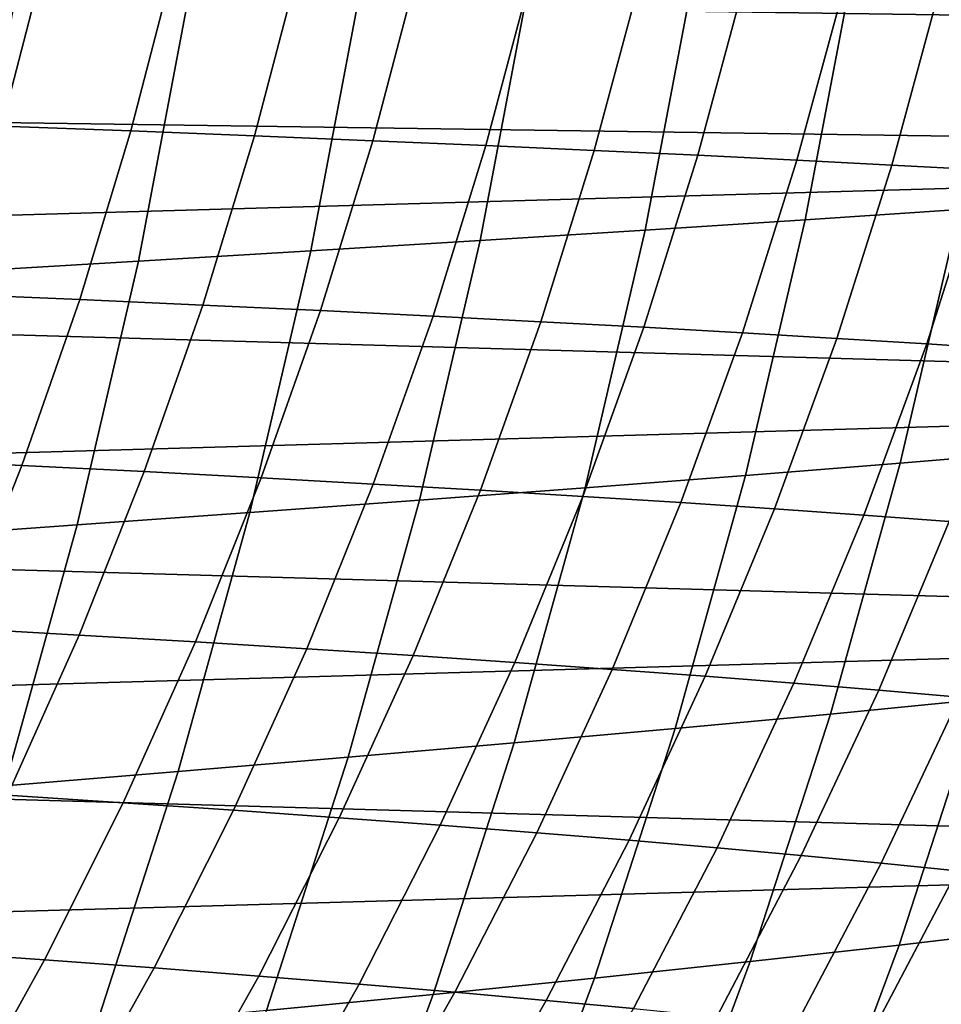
# Model space of a CAD drawing. Header units: metres. Extents: x -166 to 33, y -71 to 34.
# Tile 230 of 256: x 23.68 to 26.99, y -7.52 to -3.97. Entities that reach past the tile are written whole.
import ezdxf

# ---------------------------------------------------------------- set-up
doc = ezdxf.new("R2010")
doc.units = ezdxf.units.M
doc.layers.add('solid_12208131', color=7, linetype='CONTINUOUS')

msp = doc.modelspace()

# ---------------------------------------------------------------- linework, layer by layer
at = {"layer": 'solid_12208131'}
for points in [[(0.290573, -4.470582, 136.199997), (31.03216, -3.594096, 136.199997), (31.212185, -2.70363, 136.199997), (0.06018, -3.591479, 136.199997)], [(30.774506, -4.01032, 136.449997), (0.213965, -3.572897, 136.449997), (0.117929, -3.131644, 136.449997), (30.883003, -3.572325, 136.449997)], [(30.653692, -4.444589, 136.449997), (0.322451, -4.010863, 136.449997), (0.213965, -3.572897, 136.449997), (30.774506, -4.01032, 136.449997)], [(0.57061, -5.334953, 136.199997), (30.801682, -4.473136, 136.199997), (31.03216, -3.594096, 136.199997), (0.290573, -4.470582, 136.199997)], [(23.611757, -4.356345, 188.226105), (23.769794, -3.743324, 188.274857), (23.28277, -3.72821, 190.047058), (23.126692, -4.338762, 189.996262)], [(24.076401, -4.373888, 186.454849), (24.236351, -3.758404, 186.501587), (23.769794, -3.743324, 188.274857), (23.611757, -4.356345, 188.226105)], [(27.234709, -3.735598, 25.119761), (27.059341, -4.656953, 25.151533), (26.50415, -4.694308, 21.182878), (26.680725, -3.765552, 21.149765)], [(24.521305, -4.391406, 184.682892), (24.683126, -3.773461, 184.727661), (24.236351, -3.758404, 186.501587), (24.076401, -4.373888, 186.454849)], [(24.947178, -4.408908, 182.910477), (25.110828, -3.788505, 182.953308), (24.683126, -3.773461, 184.727661), (24.521305, -4.391406, 184.682892)], [(25.354721, -4.426409, 181.137833), (25.520164, -3.803548, 181.178757), (25.110828, -3.788505, 182.953308), (24.947178, -4.408908, 182.910477)], [(26.680725, -3.765552, 21.149765), (26.50415, -4.694308, 21.182878), (25.927853, -4.731476, 17.232189), (26.10564, -3.795363, 17.197851)], [(25.512602, -3.825118, 13.262628), (25.333584, -4.768568, 13.29808), (24.724529, -4.805676, 9.379716), (24.904793, -3.854891, 9.343252)], [(26.10564, -3.795363, 17.197851), (25.927853, -4.731476, 17.232189), (25.333584, -4.768568, 13.29808), (25.512602, -3.825118, 13.262628)], [(25.744644, -4.443921, 179.365204), (25.91184, -3.818601, 179.404251), (25.520164, -3.803548, 181.178757), (25.354721, -4.426409, 181.137833)], [(26.117647, -4.461457, 177.592819), (26.286562, -3.833674, 177.630035), (25.91184, -3.818601, 179.404251), (25.744644, -4.443921, 179.365204)], [(24.904793, -3.854891, 9.343252), (24.724529, -4.805676, 9.379716), (24.103924, -4.842906, 5.47696), (24.285458, -3.884767, 5.439592)], [(26.474436, -4.47903, 175.820923), (26.645033, -3.848778, 175.856308), (26.286562, -3.833674, 177.630035), (26.117647, -4.461457, 177.592819)], [(26.815577, -4.496654, 174.049576), (26.987829, -3.863927, 174.08316), (26.645033, -3.848778, 175.856308), (26.474436, -4.47903, 175.820923)], [(24.285458, -3.884767, 5.439592), (24.103924, -4.842906, 5.47696), (23.47501, -4.880362, 1.589725), (23.657843, -3.914829, 1.551562)], [(27.141479, -4.514348, 172.278641), (27.315355, -3.879135, 172.310455), (26.987829, -3.863927, 174.08316), (26.815577, -4.496654, 174.049576)], [(30.37579, -5.300132, 136.449997), (0.443236, -4.445048, 136.449997), (0.322451, -4.010863, 136.449997), (30.653692, -4.444589, 136.449997)], [(23.892347, -4.980831, 186.401123), (24.076401, -4.373888, 186.454849), (23.611757, -4.356345, 188.226105), (23.429905, -4.960861, 188.170074)], [(24.335102, -5.000771, 184.631439), (24.521305, -4.391406, 184.682892), (24.076401, -4.373888, 186.454849), (23.892347, -4.980831, 186.401123)], [(24.758871, -5.020695, 182.861252), (24.947178, -4.408908, 182.910477), (24.521305, -4.391406, 184.682892), (24.335102, -5.000771, 184.631439)], [(25.164358, -5.040617, 181.09079), (25.354721, -4.426409, 181.137833), (24.947178, -4.408908, 182.910477), (24.758871, -5.020695, 182.861252)], [(25.552265, -5.060553, 179.320328), (25.744644, -4.443921, 179.365204), (25.354721, -4.426409, 181.137833), (25.164358, -5.040617, 181.09079)], [(30.050367, -6.136236, 136.449997), (0.721051, -5.300353, 136.449997), (0.443236, -4.445048, 136.449997), (30.37579, -5.300132, 136.449997)], [(25.923294, -5.080515, 177.550064), (26.117647, -4.461457, 177.592819), (25.744644, -4.443921, 179.365204), (25.552265, -5.060553, 179.320328)], [(26.278147, -5.10052, 175.780258), (26.474436, -4.47903, 175.820923), (26.117647, -4.461457, 177.592819), (25.923294, -5.080515, 177.550064)], [(0.899233, -6.181189, 136.199997), (30.521599, -5.337344, 136.199997), (30.801682, -4.473136, 136.199997), (0.57061, -5.334953, 136.199997)], [(26.617388, -5.120583, 174.010971), (26.815577, -4.496654, 174.049576), (26.474436, -4.47903, 175.820923), (26.278147, -5.10052, 175.780258)], [(26.941422, -5.140725, 172.242081), (27.141479, -4.514348, 172.278641), (26.815577, -4.496654, 174.049576), (26.617388, -5.120583, 174.010971)], [(27.250647, -5.160967, 170.473419), (27.452538, -4.532129, 170.50798), (27.141479, -4.514348, 172.278641), (26.941422, -5.140725, 172.242081)], [(26.8459, -5.569947, 25.190203), (27.059341, -4.656953, 25.151533), (27.590078, -4.619306, 29.138279), (27.378101, -5.524905, 29.17518)], [(27.059341, -4.656953, 25.151533), (26.8459, -5.569947, 25.190203), (26.289238, -5.614635, 21.223181), (26.50415, -4.694308, 21.182878)], [(26.50415, -4.694308, 21.182878), (26.289238, -5.614635, 21.223181), (25.711462, -5.659095, 17.273981), (25.927853, -4.731476, 17.232189)], [(25.927853, -4.731476, 17.232189), (25.711462, -5.659095, 17.273981), (25.1157, -5.703456, 13.341231), (25.333584, -4.768568, 13.29808)], [(25.333584, -4.768568, 13.29808), (25.1157, -5.703456, 13.341231), (24.505127, -5.747833, 9.424097), (24.724529, -4.805676, 9.379716)], [(24.724529, -4.805676, 9.379716), (24.505127, -5.747833, 9.424097), (23.882977, -5.792351, 5.522441), (24.103924, -4.842906, 5.47696)], [(24.103924, -4.842906, 5.47696), (23.882977, -5.792351, 5.522441), (23.252481, -5.837134, 1.636173), (23.47501, -4.880362, 1.589725)], [(23.684387, -5.577997, 186.340561), (23.892347, -4.980831, 186.401123), (23.429905, -4.960861, 188.170074), (23.224426, -5.555642, 188.106918)], [(24.124716, -5.600318, 184.573425), (24.335102, -5.000771, 184.631439), (23.892347, -4.980831, 186.401123), (23.684387, -5.577997, 186.340561)], [(24.546114, -5.622622, 182.80574), (24.758871, -5.020695, 182.861252), (24.335102, -5.000771, 184.631439), (24.124716, -5.600318, 184.573425)], [(24.94928, -5.644923, 181.037766), (25.164358, -5.040617, 181.09079), (24.758871, -5.020695, 182.861252), (24.546114, -5.622622, 182.80574)], [(25.334913, -5.66724, 179.269714), (25.552265, -5.060553, 179.320328), (25.164358, -5.040617, 181.09079), (24.94928, -5.644923, 181.037766)], [(25.703716, -5.689587, 177.501862), (25.923294, -5.080515, 177.550064), (25.552265, -5.060553, 179.320328), (25.334913, -5.66724, 179.269714)], [(26.056385, -5.711981, 175.734406), (26.278147, -5.10052, 175.780258), (25.923294, -5.080515, 177.550064), (25.703716, -5.689587, 177.501862)], [(26.39348, -5.734441, 173.967453), (26.617388, -5.120583, 174.010971), (26.278147, -5.10052, 175.780258), (26.056385, -5.711981, 175.734406)], [(26.71541, -5.756989, 172.200851), (26.941422, -5.140725, 172.242081), (26.617388, -5.120583, 174.010971), (26.39348, -5.734441, 173.967453)], [(27.022562, -5.77965, 170.434464), (27.250647, -5.160967, 170.473419), (26.941422, -5.140725, 172.242081), (26.71541, -5.756989, 172.200851)], [(29.677811, -6.951823, 136.449997), (1.046403, -6.136241, 136.449997), (0.721051, -5.300353, 136.449997), (30.050367, -6.136236, 136.449997)], [(1.275384, -7.006285, 136.199997), (30.192905, -6.183378, 136.199997), (30.521599, -5.337344, 136.199997), (0.899233, -6.181189, 136.199997)], [(26.594707, -6.472917, 25.235714), (26.8459, -5.569947, 25.190203), (27.378101, -5.524905, 29.17518), (27.128637, -6.420559, 29.218607)], [(23.452808, -6.164188, 186.273239), (23.684387, -5.577997, 186.340561), (23.224426, -5.555642, 188.106918), (22.995604, -6.139495, 188.036713)], [(23.89044, -6.188844, 184.508942), (24.124716, -5.600318, 184.573425), (23.684387, -5.577997, 186.340561), (23.452808, -6.164188, 186.273239)], [(24.3092, -6.21348, 182.744049), (24.546114, -5.622622, 182.80574), (24.124716, -5.600318, 184.573425), (23.89044, -6.188844, 184.508942)], [(26.8459, -5.569947, 25.190203), (26.594707, -6.472917, 25.235714), (26.036318, -6.524858, 21.270611), (26.289238, -5.614635, 21.223181)], [(24.709785, -6.238114, 180.978806), (24.94928, -5.644923, 181.037766), (24.546114, -5.622622, 182.80574), (24.3092, -6.21348, 182.744049)], [(26.289238, -5.614635, 21.223181), (26.036318, -6.524858, 21.270611), (25.456799, -6.57653, 17.323166), (25.711462, -5.659095, 17.273981)], [(25.092894, -6.262765, 179.21347), (25.334913, -5.66724, 179.269714), (24.94928, -5.644923, 181.037766), (24.709785, -6.238114, 180.978806)], [(25.711462, -5.659095, 17.273981), (25.456799, -6.57653, 17.323166), (24.859278, -6.62808, 13.392014), (25.1157, -5.703456, 13.341231)], [(25.459221, -6.28745, 177.448273), (25.703716, -5.689587, 177.501862), (25.334913, -5.66724, 179.269714), (25.092894, -6.262765, 179.21347)], [(25.1157, -5.703456, 13.341231), (24.859278, -6.62808, 13.392014), (24.246922, -6.679646, 9.476327), (24.505127, -5.747833, 9.424097)], [(25.809462, -6.312186, 175.683441), (26.056385, -5.711981, 175.734406), (25.703716, -5.689587, 177.501862), (25.459221, -6.28745, 177.448273)], [(26.144175, -6.336996, 173.919067), (26.39348, -5.734441, 173.967453), (26.056385, -5.711981, 175.734406), (25.809462, -6.312186, 175.683441)], [(26.46376, -6.361904, 172.155029), (26.71541, -5.756989, 172.200851), (26.39348, -5.734441, 173.967453), (26.144175, -6.336996, 173.919067)], [(24.505127, -5.747833, 9.424097), (24.246922, -6.679646, 9.476327), (23.622953, -6.731371, 5.575966), (23.882977, -5.792351, 5.522441)], [(26.76861, -6.386936, 170.391159), (27.022562, -5.77965, 170.434464), (26.71541, -5.756989, 172.200851), (26.46376, -6.361904, 172.155029)], [(23.882977, -5.792351, 5.522441), (23.622953, -6.731371, 5.575966), (22.990599, -6.783401, 1.690835), (23.252481, -5.837134, 1.636173)], [(27.059116, -6.412116, 168.62735), (27.315332, -5.802445, 168.668152), (27.022562, -5.77965, 170.434464), (26.76861, -6.386936, 170.391159)], [(29.25868, -7.745795, 136.449997), (1.418947, -6.95174, 136.449997), (1.046403, -6.136241, 136.449997), (29.677811, -6.951823, 136.449997)], [(23.632841, -6.765271, 184.438141), (23.89044, -6.188844, 184.508942), (23.452808, -6.164188, 186.273239), (23.198166, -6.738333, 186.199326)], [(1.698042, -7.808147, 136.199997), (29.816605, -7.008286, 136.199997), (30.192905, -6.183378, 136.199997), (1.275384, -7.006285, 136.199997)], [(24.048706, -6.792188, 182.676315), (24.3092, -6.21348, 182.744049), (23.89044, -6.188844, 184.508942), (23.632841, -6.765271, 184.438141)], [(24.446457, -6.819104, 180.914093), (24.709785, -6.238114, 180.978806), (24.3092, -6.21348, 182.744049), (24.048706, -6.792188, 182.676315)], [(24.82679, -6.846037, 179.151718), (25.092894, -6.262765, 179.21347), (24.709785, -6.238114, 180.978806), (24.446457, -6.819104, 180.914093)], [(25.190399, -6.873008, 177.389435), (25.459221, -6.28745, 177.448273), (25.092894, -6.262765, 179.21347), (24.82679, -6.846037, 179.151718)], [(25.537975, -6.900036, 175.627487), (25.809462, -6.312186, 175.683441), (25.459221, -6.28745, 177.448273), (25.190399, -6.873008, 177.389435)], [(25.87007, -6.927144, 173.865952), (26.144175, -6.336996, 173.919067), (25.809462, -6.312186, 175.683441), (25.537975, -6.900036, 175.627487)], [(26.187084, -6.95436, 172.104706), (26.46376, -6.361904, 172.155029), (26.144175, -6.336996, 173.919067), (25.87007, -6.927144, 173.865952)], [(26.489407, -6.98171, 170.343628), (26.76861, -6.386936, 170.391159), (26.46376, -6.361904, 172.155029), (26.187084, -6.95436, 172.104706)], [(26.842007, -7.30462, 29.268503), (27.128637, -6.420559, 29.218607), (27.634109, -6.367642, 33.215439), (27.349483, -7.244402, 33.262814)], [(26.777426, -7.009224, 168.58255), (27.059116, -6.412116, 168.62735), (26.76861, -6.386936, 170.391159), (26.489407, -6.98171, 170.343628)], [(27.051531, -7.036928, 166.821365), (27.335669, -6.437471, 166.863449), (27.059116, -6.412116, 168.62735), (26.777426, -7.009224, 168.58255)], [(26.306091, -7.364197, 25.288004), (26.594707, -6.472917, 25.235714), (27.128637, -6.420559, 29.218607), (26.842007, -7.30462, 29.268503)], [(26.594707, -6.472917, 25.235714), (26.306091, -7.364197, 25.288004), (25.745714, -7.423298, 21.325108), (26.036318, -6.524858, 21.270611)], [(26.036318, -6.524858, 21.270611), (25.745714, -7.423298, 21.325108), (25.164196, -7.482088, 17.379677), (25.456799, -6.57653, 17.323166)], [(25.456799, -6.57653, 17.323166), (25.164196, -7.482088, 17.379677), (24.564653, -7.540735, 13.450361), (24.859278, -6.62808, 13.392014)], [(24.859278, -6.62808, 13.392014), (24.564653, -7.540735, 13.450361), (23.950249, -7.599396, 9.536339), (24.246922, -6.679646, 9.476327)], [(24.246922, -6.679646, 9.476327), (23.950249, -7.599396, 9.536339), (23.324192, -7.658236, 5.637466), (23.622953, -6.731371, 5.575966)], [(23.765257, -7.35769, 182.602707), (24.048706, -6.792188, 182.676315), (23.632841, -6.765271, 184.438141), (23.352535, -7.328547, 184.361206)], [(24.159929, -7.386831, 180.84375), (24.446457, -6.819104, 180.914093), (24.048706, -6.792188, 182.676315), (23.765257, -7.35769, 182.602707)], [(24.537249, -7.415992, 179.084595), (24.82679, -6.846037, 179.151718), (24.446457, -6.819104, 180.914093), (24.159929, -7.386831, 180.84375)], [(24.897903, -7.445193, 177.325485), (25.190399, -6.873008, 177.389435), (24.82679, -6.846037, 179.151718), (24.537249, -7.415992, 179.084595)], [(25.242584, -7.474456, 175.566681), (25.537975, -6.900036, 175.627487), (25.190399, -6.873008, 177.389435), (24.897903, -7.445193, 177.325485)], [(25.571836, -7.503807, 173.808228), (25.87007, -6.927144, 173.865952), (25.537975, -6.900036, 175.627487), (25.242584, -7.474456, 175.566681)], [(25.886055, -7.533273, 172.050034), (26.187084, -6.95436, 172.104706), (25.87007, -6.927144, 173.865952), (25.571836, -7.503807, 173.808228)], [(28.794245, -8.515811, 136.449997), (1.83813, -7.745797, 136.449997), (1.418947, -6.95174, 136.449997), (29.25868, -7.745795, 136.449997)], [(26.185631, -7.562887, 170.291946), (26.489407, -6.98171, 170.343628), (26.187084, -6.95436, 172.104706), (25.886055, -7.533273, 172.050034)], [(26.470947, -7.592677, 168.533859), (26.777426, -7.009224, 168.58255), (26.489407, -6.98171, 170.343628), (26.185631, -7.562887, 170.291946)], [(2.165964, -8.584951, 136.199997), (29.393778, -7.810048, 136.199997), (29.816605, -7.008286, 136.199997), (1.698042, -7.808147, 136.199997)], [(26.742392, -7.622674, 166.775635), (27.051531, -7.036928, 166.821365), (26.777426, -7.009224, 168.58255), (26.470947, -7.592677, 168.533859)], [(27.000349, -7.652906, 165.017166), (27.312107, -7.06485, 165.059967), (27.051531, -7.036928, 166.821365), (26.742392, -7.622674, 166.775635)], [(26.518538, -8.175436, 29.324814), (26.842007, -7.30462, 29.268503), (27.349483, -7.244402, 33.262814), (27.028275, -8.108027, 33.316277)], [(23.459562, -7.908935, 182.52301), (23.765257, -7.35769, 182.602707), (23.352535, -7.328547, 184.361206), (23.050236, -7.877628, 184.277924)], [(25.980381, -8.242126, 25.347015), (26.306091, -7.364197, 25.288004), (26.842007, -7.30462, 29.268503), (26.518538, -8.175436, 29.324814)], [(23.850914, -7.940241, 180.767609), (24.159929, -7.386831, 180.84375), (23.765257, -7.35769, 182.602707), (23.459562, -7.908935, 182.52301)], [(26.306091, -7.364197, 25.288004), (25.980381, -8.242126, 25.347015), (25.417761, -8.308278, 21.38661), (25.745714, -7.423298, 21.325108)], [(24.224979, -7.971569, 179.011932), (24.537249, -7.415992, 179.084595), (24.159929, -7.386831, 180.84375), (23.850914, -7.940241, 180.767609)], [(24.582447, -8.00294, 177.256271), (24.897903, -7.445193, 177.325485), (24.537249, -7.415992, 179.084595), (24.224979, -7.971569, 179.011932)], [(25.745714, -7.423298, 21.325108), (25.417761, -8.308278, 21.38661), (24.833986, -8.37408, 17.443451), (25.164196, -7.482088, 17.379677)], [(24.924002, -8.034378, 175.500839), (25.242584, -7.474456, 175.566681), (24.897903, -7.445193, 177.325485), (24.582447, -8.00294, 177.256271)], [(25.250185, -8.065909, 173.745728), (25.571836, -7.503807, 173.808228), (25.242584, -7.474456, 175.566681), (24.924002, -8.034378, 175.500839)], [(25.164196, -7.482088, 17.379677), (24.833986, -8.37408, 17.443451), (24.232162, -8.439717, 13.516209), (24.564653, -7.540735, 13.450361)], [(25.56139, -8.097568, 171.990829), (25.886055, -7.533273, 172.050034), (25.571836, -7.503807, 173.808228), (25.250185, -8.065909, 173.745728)]]:
    msp.add_3dface(points, dxfattribs=at)

doc.saveas('drawing.dxf')
